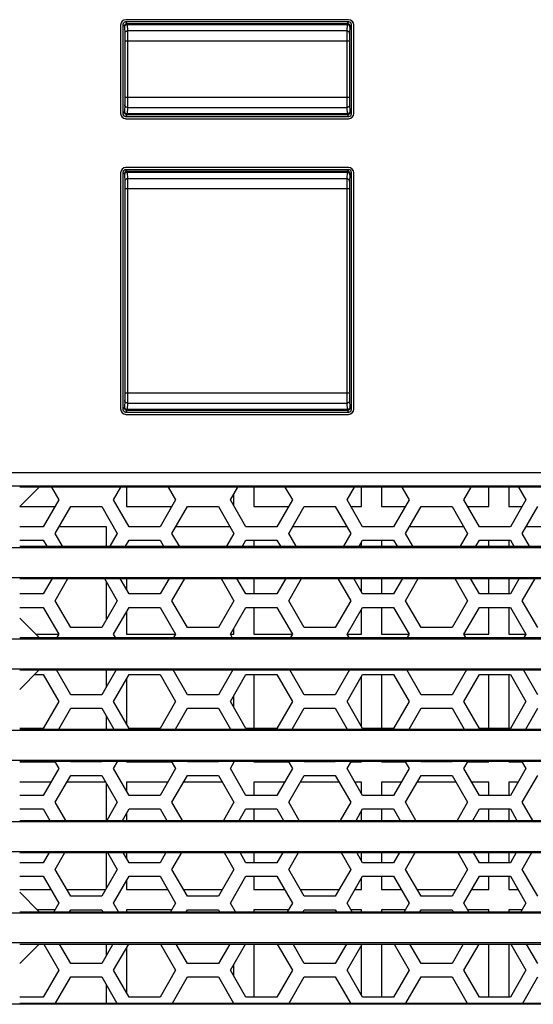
# Model space of a CAD drawing. Header units: millimetres. Extents: x 2431 to 3770, y -315 to 702.
# Tile 25 of 44: x 2837 to 2875, y -191 to -118. Entities that reach past the tile are written whole.
import ezdxf

# ---------------------------------------------------------------- set-up
doc = ezdxf.new("R2010")
doc.units = ezdxf.units.MM
doc.header["$LTSCALE"] = 65.395
for name, color, linetype in [('57RB-40G1770DXF_CONTINUOUS_LINE', 7, 'CONTINUOUS'), ('62SR-6K0FP10DXF_CONTINUOUS_LINE', 7, 'CONTINUOUS'), ('62SR-6K0RP10DXF_CONTINUOUS_LINE', 7, 'CONTINUOUS'), ('63FP-AG11570DXF_CONTINUOUS_LINE', 7, 'CONTINUOUS')]:
    doc.layers.add(name, color=color, linetype=linetype)

msp = doc.modelspace()

# ---------------------------------------------------------------- linework, layer by layer
at = {"layer": '57RB-40G1770DXF_CONTINUOUS_LINE', "color": 7, "linetype": 'Continuous'}
for p, q in [((2861.21, -117.939), (2844.576, -117.939)), ((2844.576, -117.939), (2844.689, -118.051)), ((2861.21, -117.939), (2861.097, -118.051)), ((2844.376, -118.138), (2844.376, -124.772)), ((2844.376, -118.138), (2844.489, -118.251)), ((2844.496, -118.31), (2844.521, -118.8)), ((2844.689, -118.051), (2861.097, -118.051)), ((2844.695, -118.11), (2844.696, -118.129)), ((2844.696, -118.129), (2861.091, -118.129)), ((2844.696, -118.129), (2844.721, -118.611)), ((2861.065, -118.611), (2844.721, -118.611)), ((2844.721, -118.611), (2844.722, -118.628)), ((2844.722, -118.628), (2844.723, -118.67)), ((2844.723, -118.67), (2844.724, -118.718)), ((2861.091, -118.129), (2861.065, -118.611)), ((2861.41, -118.138), (2861.297, -118.251)), ((2861.41, -124.772), (2861.41, -118.138)), ((2844.523, -118.845), (2844.524, -118.881)), ((2844.524, -118.881), (2844.525, -118.919)), ((2844.525, -118.919), (2844.526, -118.98)), ((2844.526, -118.98), (2844.527, -119.042)), ((2844.527, -119.042), (2844.527, -119.127)), ((2844.527, -119.127), (2844.528, -119.216)), ((2844.528, -119.216), (2844.528, -119.315)), ((2844.528, -119.315), (2844.528, -123.542)), ((2861.258, -119.369), (2844.528, -119.369)), ((2844.724, -118.718), (2844.725, -118.77)), ((2844.725, -118.77), (2844.726, -118.851)), ((2844.726, -118.851), (2844.727, -118.933)), ((2844.727, -118.933), (2844.727, -119.046)), ((2844.727, -119.046), (2844.728, -119.164)), ((2844.728, -119.164), (2844.728, -119.296)), ((2844.728, -119.296), (2844.728, -123.542)), ((2861.058, -119.369), (2861.058, -123.633)), ((2861.258, -119.369), (2861.258, -123.611)), ((2844.527, -123.825), (2844.526, -123.892)), ((2844.528, -123.745), (2844.527, -123.825)), ((2844.528, -123.542), (2861.258, -123.542)), ((2844.528, -123.542), (2844.528, -123.65)), ((2844.528, -123.65), (2844.528, -123.745)), ((2844.728, -123.813), (2844.727, -123.92)), ((2844.728, -123.542), (2844.728, -123.687)), ((2844.728, -123.687), (2844.728, -123.813)), ((2861.058, -123.633), (2861.059, -123.802)), ((2861.258, -123.611), (2861.259, -123.737)), ((2844.524, -124.041), (2844.523, -124.067)), ((2844.525, -123.998), (2844.524, -124.041)), ((2844.526, -123.892), (2844.525, -123.949)), ((2844.525, -123.949), (2844.525, -123.998)), ((2844.721, -124.3), (2844.696, -124.782)), ((2844.721, -124.3), (2861.065, -124.3)), ((2844.724, -124.208), (2844.723, -124.242)), ((2844.725, -124.15), (2844.724, -124.208)), ((2844.726, -124.009), (2844.725, -124.085)), ((2844.725, -124.085), (2844.725, -124.15)), ((2844.727, -123.92), (2844.726, -124.009)), ((2861.065, -124.3), (2861.091, -124.782)), ((2861.265, -124.111), (2861.291, -124.602)), ((2844.489, -124.66), (2844.376, -124.772)), ((2844.689, -124.86), (2844.576, -124.972)), ((2844.576, -124.972), (2861.21, -124.972)), ((2861.097, -124.86), (2844.689, -124.86)), ((2861.091, -124.782), (2844.696, -124.782)), ((2861.097, -124.86), (2861.21, -124.972)), ((2861.297, -124.66), (2861.41, -124.772)), ((2861.21, -128.939), (2844.576, -128.939)), ((2844.576, -128.939), (2844.689, -129.051)), ((2861.21, -128.939), (2861.097, -129.051)), ((2844.376, -129.138), (2844.376, -146.772)), ((2844.376, -129.138), (2844.489, -129.251)), ((2844.496, -129.31), (2844.521, -129.8)), ((2844.689, -129.051), (2861.097, -129.051)), ((2844.695, -129.11), (2844.696, -129.129)), ((2844.696, -129.129), (2861.091, -129.129)), ((2844.696, -129.129), (2844.721, -129.611)), ((2861.065, -129.611), (2844.721, -129.611)), ((2844.721, -129.611), (2844.722, -129.628)), ((2844.722, -129.628), (2844.723, -129.67)), ((2844.723, -129.67), (2844.724, -129.718)), ((2861.091, -129.129), (2861.065, -129.611)), ((2861.41, -129.138), (2861.297, -129.251)), ((2861.41, -146.772), (2861.41, -129.138)), ((2844.523, -129.845), (2844.524, -129.881)), ((2844.524, -129.881), (2844.525, -129.919)), ((2844.525, -129.919), (2844.526, -129.98)), ((2844.526, -129.98), (2844.527, -130.042)), ((2844.527, -130.042), (2844.527, -130.127)), ((2844.527, -130.127), (2844.528, -130.216)), ((2844.528, -130.216), (2844.528, -130.315)), ((2844.528, -130.315), (2844.528, -145.542)), ((2861.258, -130.369), (2844.528, -130.369)), ((2844.724, -129.718), (2844.725, -129.77)), ((2844.725, -129.77), (2844.726, -129.851)), ((2844.726, -129.851), (2844.727, -129.933)), ((2844.727, -129.933), (2844.727, -130.046)), ((2844.727, -130.046), (2844.728, -130.164)), ((2844.728, -130.164), (2844.728, -130.296)), ((2844.728, -130.296), (2844.728, -145.542)), ((2861.058, -130.369), (2861.058, -145.633)), ((2861.258, -130.369), (2861.258, -145.611)), ((2844.528, -145.745), (2844.527, -145.825)), ((2844.528, -145.542), (2861.258, -145.542)), ((2844.528, -145.542), (2844.528, -145.65)), ((2844.528, -145.65), (2844.528, -145.745)), ((2844.728, -145.542), (2844.728, -145.687)), ((2844.728, -145.687), (2844.728, -145.813)), ((2861.058, -145.633), (2861.059, -145.802)), ((2861.258, -145.611), (2861.259, -145.737)), ((2844.524, -146.041), (2844.523, -146.067)), ((2844.525, -145.998), (2844.524, -146.041)), ((2844.526, -145.892), (2844.525, -145.949)), ((2844.525, -145.949), (2844.525, -145.998)), ((2844.527, -145.825), (2844.526, -145.892)), ((2844.721, -146.3), (2844.696, -146.782)), ((2844.721, -146.3), (2861.065, -146.3)), ((2844.724, -146.208), (2844.723, -146.242)), ((2844.725, -146.15), (2844.724, -146.208)), ((2844.726, -146.009), (2844.725, -146.085)), ((2844.725, -146.085), (2844.725, -146.15)), ((2844.727, -145.92), (2844.726, -146.009)), ((2844.728, -145.813), (2844.727, -145.92)), ((2861.065, -146.3), (2861.091, -146.782)), ((2861.265, -146.111), (2861.291, -146.602)), ((2844.489, -146.66), (2844.376, -146.772)), ((2844.689, -146.86), (2844.576, -146.972)), ((2844.576, -146.972), (2861.21, -146.972)), ((2861.097, -146.86), (2844.689, -146.86)), ((2861.091, -146.782), (2844.696, -146.782)), ((2861.097, -146.86), (2861.21, -146.972)), ((2861.297, -146.66), (2861.41, -146.772))]:
    msp.add_line(p, q, dxfattribs=at)
for points in [[(2844.689, -118.051), (2844.654, -118.054), (2844.621, -118.064), (2844.589, -118.078), (2844.561, -118.098), (2844.536, -118.123), (2844.516, -118.151), (2844.501, -118.183), (2844.492, -118.217), (2844.489, -118.251)], [(2844.489, -118.251), (2844.49, -118.253), (2844.491, -118.255), (2844.491, -118.258), (2844.492, -118.263), (2844.492, -118.268), (2844.493, -118.274), (2844.494, -118.28), (2844.494, -118.287), (2844.495, -118.294), (2844.495, -118.302), (2844.496, -118.31)], [(2844.696, -118.129), (2844.661, -118.132), (2844.628, -118.141), (2844.596, -118.155), (2844.568, -118.174), (2844.543, -118.197), (2844.523, -118.224), (2844.508, -118.254), (2844.499, -118.286), (2844.496, -118.319)], [(2844.721, -118.611), (2844.686, -118.614), (2844.653, -118.623), (2844.621, -118.637), (2844.593, -118.656), (2844.568, -118.679), (2844.548, -118.706), (2844.533, -118.736), (2844.524, -118.768), (2844.521, -118.8)], [(2844.689, -118.051), (2844.69, -118.053), (2844.691, -118.056), (2844.691, -118.06), (2844.692, -118.064), (2844.692, -118.07), (2844.693, -118.077), (2844.694, -118.084), (2844.694, -118.092), (2844.695, -118.101), (2844.695, -118.11)], [(2861.065, -118.611), (2861.064, -118.64), (2861.064, -118.677), (2861.063, -118.721), (2861.062, -118.77), (2861.061, -118.824), (2861.06, -118.885), (2861.059, -119.027)], [(2861.265, -118.8), (2861.262, -118.768), (2861.253, -118.736), (2861.238, -118.706), (2861.218, -118.679), (2861.194, -118.656), (2861.165, -118.637), (2861.134, -118.623), (2861.1, -118.614), (2861.065, -118.611)], [(2861.097, -118.051), (2861.097, -118.053), (2861.096, -118.055), (2861.096, -118.058), (2861.095, -118.062), (2861.094, -118.067), (2861.094, -118.073), (2861.093, -118.08), (2861.093, -118.088), (2861.092, -118.097), (2861.092, -118.107), (2861.091, -118.117), (2861.091, -118.129)], [(2861.29, -118.319), (2861.287, -118.286), (2861.278, -118.254), (2861.263, -118.224), (2861.243, -118.197), (2861.219, -118.174), (2861.19, -118.155), (2861.159, -118.141), (2861.125, -118.132), (2861.091, -118.129)], [(2861.297, -118.251), (2861.294, -118.217), (2861.285, -118.183), (2861.27, -118.151), (2861.25, -118.123), (2861.226, -118.098), (2861.197, -118.078), (2861.166, -118.064), (2861.132, -118.054), (2861.097, -118.051)], [(2861.297, -118.251), (2861.297, -118.252), (2861.296, -118.254), (2861.296, -118.257), (2861.295, -118.261), (2861.294, -118.265), (2861.294, -118.27), (2861.293, -118.276), (2861.293, -118.283), (2861.292, -118.291), (2861.292, -118.299), (2861.291, -118.309), (2861.265, -118.8)], [(2844.521, -118.8), (2844.522, -118.814), (2844.522, -118.829), (2844.523, -118.845)], [(2861.059, -119.027), (2861.059, -119.106), (2861.059, -119.19), (2861.058, -119.369)], [(2861.259, -119.113), (2861.259, -119.172), (2861.259, -119.234), (2861.258, -119.369)], [(2861.265, -118.8), (2861.264, -118.823), (2861.263, -118.851), (2861.263, -118.883), (2861.262, -118.919), (2861.261, -118.96), (2861.26, -119.006), (2861.259, -119.113)], [(2861.059, -123.802), (2861.059, -123.879), (2861.06, -123.949), (2861.061, -124.074)], [(2861.259, -123.737), (2861.259, -123.794), (2861.26, -123.847), (2861.261, -123.941)], [(2844.521, -124.111), (2844.495, -124.604), (2844.495, -124.615), (2844.494, -124.624), (2844.493, -124.632), (2844.493, -124.639), (2844.492, -124.644), (2844.492, -124.649), (2844.491, -124.653), (2844.491, -124.655), (2844.49, -124.658), (2844.49, -124.659), (2844.489, -124.66)], [(2844.523, -124.067), (2844.522, -124.09), (2844.522, -124.101), (2844.521, -124.111)], [(2844.721, -124.3), (2844.686, -124.297), (2844.653, -124.288), (2844.621, -124.274), (2844.593, -124.255), (2844.568, -124.232), (2844.548, -124.205), (2844.533, -124.175), (2844.524, -124.143), (2844.521, -124.111)], [(2844.723, -124.242), (2844.722, -124.273), (2844.722, -124.287), (2844.721, -124.3)], [(2861.061, -124.074), (2861.062, -124.129), (2861.062, -124.179), (2861.063, -124.226), (2861.064, -124.267), (2861.065, -124.3)], [(2861.265, -124.111), (2861.262, -124.143), (2861.253, -124.175), (2861.238, -124.205), (2861.218, -124.232), (2861.194, -124.255), (2861.165, -124.274), (2861.134, -124.288), (2861.1, -124.297), (2861.065, -124.3)], [(2861.261, -123.941), (2861.262, -123.983), (2861.262, -124.02), (2861.263, -124.054), (2861.264, -124.084), (2861.265, -124.111)], [(2844.689, -124.86), (2844.654, -124.856), (2844.621, -124.847), (2844.589, -124.833), (2844.561, -124.813), (2844.536, -124.788), (2844.516, -124.76), (2844.501, -124.728), (2844.492, -124.694), (2844.489, -124.66)], [(2844.696, -124.782), (2844.661, -124.779), (2844.628, -124.77), (2844.596, -124.756), (2844.568, -124.737), (2844.543, -124.714), (2844.523, -124.687), (2844.508, -124.657), (2844.499, -124.625), (2844.496, -124.592)], [(2844.696, -124.782), (2844.695, -124.796), (2844.695, -124.808), (2844.694, -124.819), (2844.693, -124.828), (2844.693, -124.835), (2844.692, -124.842), (2844.692, -124.847), (2844.691, -124.851), (2844.691, -124.855), (2844.69, -124.857), (2844.69, -124.859), (2844.689, -124.86)], [(2861.29, -124.592), (2861.287, -124.625), (2861.278, -124.657), (2861.263, -124.687), (2861.243, -124.714), (2861.219, -124.737), (2861.19, -124.756), (2861.159, -124.77), (2861.125, -124.779), (2861.091, -124.782)], [(2861.091, -124.782), (2861.091, -124.794), (2861.092, -124.804), (2861.092, -124.814), (2861.093, -124.823), (2861.093, -124.831), (2861.094, -124.838), (2861.094, -124.844), (2861.095, -124.849), (2861.096, -124.853), (2861.096, -124.856), (2861.097, -124.858), (2861.097, -124.86)], [(2861.297, -124.66), (2861.294, -124.694), (2861.285, -124.728), (2861.27, -124.76), (2861.25, -124.788), (2861.226, -124.813), (2861.197, -124.833), (2861.166, -124.847), (2861.132, -124.856), (2861.097, -124.86)], [(2861.291, -124.602), (2861.292, -124.612), (2861.292, -124.62), (2861.293, -124.628), (2861.293, -124.635), (2861.294, -124.641), (2861.294, -124.646), (2861.295, -124.65), (2861.296, -124.654), (2861.296, -124.657), (2861.297, -124.659), (2861.297, -124.66)], [(2844.689, -129.051), (2844.654, -129.054), (2844.621, -129.064), (2844.589, -129.078), (2844.561, -129.098), (2844.536, -129.123), (2844.516, -129.151), (2844.501, -129.183), (2844.492, -129.217), (2844.489, -129.251)], [(2844.489, -129.251), (2844.49, -129.253), (2844.491, -129.255), (2844.491, -129.258), (2844.492, -129.263), (2844.492, -129.268), (2844.493, -129.274), (2844.494, -129.28), (2844.494, -129.287), (2844.495, -129.294), (2844.495, -129.302), (2844.496, -129.31)], [(2844.696, -129.129), (2844.661, -129.132), (2844.628, -129.141), (2844.596, -129.155), (2844.568, -129.174), (2844.543, -129.197), (2844.523, -129.224), (2844.508, -129.254), (2844.499, -129.286), (2844.496, -129.319)], [(2844.721, -129.611), (2844.686, -129.614), (2844.653, -129.623), (2844.621, -129.637), (2844.593, -129.656), (2844.568, -129.679), (2844.548, -129.706), (2844.533, -129.736), (2844.524, -129.768), (2844.521, -129.8)], [(2844.689, -129.051), (2844.69, -129.053), (2844.691, -129.056), (2844.691, -129.06), (2844.692, -129.064), (2844.692, -129.07), (2844.693, -129.077), (2844.694, -129.084), (2844.694, -129.092), (2844.695, -129.101), (2844.695, -129.11)], [(2861.065, -129.611), (2861.064, -129.64), (2861.064, -129.677), (2861.063, -129.721), (2861.062, -129.77), (2861.061, -129.824), (2861.06, -129.885), (2861.059, -130.027)], [(2861.265, -129.8), (2861.262, -129.768), (2861.253, -129.736), (2861.238, -129.706), (2861.218, -129.679), (2861.194, -129.656), (2861.165, -129.637), (2861.134, -129.623), (2861.1, -129.614), (2861.065, -129.611)], [(2861.097, -129.051), (2861.097, -129.053), (2861.096, -129.055), (2861.096, -129.058), (2861.095, -129.062), (2861.094, -129.067), (2861.094, -129.073), (2861.093, -129.08), (2861.093, -129.088), (2861.092, -129.097), (2861.092, -129.107), (2861.091, -129.117), (2861.091, -129.129)], [(2861.29, -129.319), (2861.287, -129.286), (2861.278, -129.254), (2861.263, -129.224), (2861.243, -129.197), (2861.219, -129.174), (2861.19, -129.155), (2861.159, -129.141), (2861.125, -129.132), (2861.091, -129.129)], [(2861.297, -129.251), (2861.294, -129.217), (2861.285, -129.183), (2861.27, -129.151), (2861.25, -129.123), (2861.226, -129.098), (2861.197, -129.078), (2861.166, -129.064), (2861.132, -129.054), (2861.097, -129.051)], [(2861.297, -129.251), (2861.297, -129.252), (2861.296, -129.254), (2861.296, -129.257), (2861.295, -129.261), (2861.294, -129.265), (2861.294, -129.27), (2861.293, -129.276), (2861.293, -129.283), (2861.292, -129.291), (2861.292, -129.299), (2861.291, -129.309), (2861.265, -129.8)], [(2844.521, -129.8), (2844.522, -129.814), (2844.522, -129.829), (2844.523, -129.845)], [(2861.059, -130.027), (2861.059, -130.106), (2861.059, -130.19), (2861.058, -130.369)], [(2861.259, -130.113), (2861.259, -130.172), (2861.259, -130.234), (2861.258, -130.369)], [(2861.265, -129.8), (2861.264, -129.823), (2861.263, -129.851), (2861.263, -129.883), (2861.262, -129.919), (2861.261, -129.96), (2861.26, -130.006), (2861.259, -130.113)], [(2861.059, -145.802), (2861.059, -145.879), (2861.06, -145.949), (2861.061, -146.074)], [(2861.259, -145.737), (2861.259, -145.794), (2861.26, -145.847), (2861.261, -145.941)], [(2844.521, -146.111), (2844.495, -146.604), (2844.495, -146.615), (2844.494, -146.624), (2844.493, -146.632), (2844.493, -146.639), (2844.492, -146.644), (2844.492, -146.649), (2844.491, -146.653), (2844.491, -146.655), (2844.49, -146.658), (2844.49, -146.659), (2844.489, -146.66)], [(2844.523, -146.067), (2844.522, -146.09), (2844.522, -146.101), (2844.521, -146.111)], [(2844.721, -146.3), (2844.686, -146.297), (2844.653, -146.288), (2844.621, -146.274), (2844.593, -146.255), (2844.568, -146.232), (2844.548, -146.205), (2844.533, -146.175), (2844.524, -146.143), (2844.521, -146.111)], [(2844.723, -146.242), (2844.722, -146.273), (2844.722, -146.287), (2844.721, -146.3)], [(2861.061, -146.074), (2861.062, -146.129), (2861.062, -146.179), (2861.063, -146.226), (2861.064, -146.267), (2861.065, -146.3)], [(2861.265, -146.111), (2861.262, -146.143), (2861.253, -146.175), (2861.238, -146.205), (2861.218, -146.232), (2861.194, -146.255), (2861.165, -146.274), (2861.134, -146.288), (2861.1, -146.297), (2861.065, -146.3)], [(2861.261, -145.941), (2861.262, -145.983), (2861.262, -146.02), (2861.263, -146.054), (2861.264, -146.084), (2861.265, -146.111)], [(2844.689, -146.86), (2844.654, -146.856), (2844.621, -146.847), (2844.589, -146.833), (2844.561, -146.813), (2844.536, -146.788), (2844.516, -146.76), (2844.501, -146.728), (2844.492, -146.694), (2844.489, -146.66)], [(2844.696, -146.782), (2844.661, -146.779), (2844.628, -146.77), (2844.596, -146.756), (2844.568, -146.737), (2844.543, -146.714), (2844.523, -146.687), (2844.508, -146.657), (2844.499, -146.625), (2844.496, -146.592)], [(2844.696, -146.782), (2844.695, -146.796), (2844.695, -146.808), (2844.694, -146.819), (2844.693, -146.828), (2844.693, -146.835), (2844.692, -146.842), (2844.692, -146.847), (2844.691, -146.851), (2844.691, -146.855), (2844.69, -146.857), (2844.69, -146.859), (2844.689, -146.86)], [(2861.29, -146.592), (2861.287, -146.625), (2861.278, -146.657), (2861.263, -146.687), (2861.243, -146.714), (2861.219, -146.737), (2861.19, -146.756), (2861.159, -146.77), (2861.125, -146.779), (2861.091, -146.782)], [(2861.091, -146.782), (2861.091, -146.794), (2861.092, -146.804), (2861.092, -146.814), (2861.093, -146.823), (2861.093, -146.831), (2861.094, -146.838), (2861.094, -146.844), (2861.095, -146.849), (2861.096, -146.853), (2861.096, -146.856), (2861.097, -146.858), (2861.097, -146.86)], [(2861.297, -146.66), (2861.294, -146.694), (2861.285, -146.728), (2861.27, -146.76), (2861.25, -146.788), (2861.226, -146.813), (2861.197, -146.833), (2861.166, -146.847), (2861.132, -146.856), (2861.097, -146.86)], [(2861.291, -146.602), (2861.292, -146.612), (2861.292, -146.62), (2861.293, -146.628), (2861.293, -146.635), (2861.294, -146.641), (2861.294, -146.646), (2861.295, -146.65), (2861.296, -146.654), (2861.296, -146.657), (2861.297, -146.659), (2861.297, -146.66)]]:
    msp.add_lwpolyline(points, dxfattribs=at)
for centre, major_axis, start_param, end_param in [((2844.576, -118.139), (0.141, -0.141), 2.356347, 3.926839), ((2861.21, -118.139), (0.141, 0.141), -0.785246, 0.785246), ((2844.576, -124.772), (0.141, 0.141), 2.356347, 3.926839), ((2861.21, -124.772), (0.141, -0.141), -0.785246, 0.785246), ((2844.576, -129.139), (0.141, -0.141), 2.356347, 3.926839), ((2861.21, -129.139), (0.141, 0.141), -0.785246, 0.785246), ((2844.576, -146.772), (0.141, 0.141), 2.356347, 3.926839), ((2861.21, -146.772), (0.141, -0.141), -0.785246, 0.785246)]:
    msp.add_ellipse(centre, major_axis=major_axis, ratio=0.999695, start_param=start_param, end_param=end_param, dxfattribs=at)
at = {"layer": '62SR-6K0FP10DXF_CONTINUOUS_LINE', "color": 3, "linetype": 'Continuous'}
for p, q in [((2836.693, -154.005), (2838.143, -152.555)), ((2839.054, -152.555), (2839.603, -153.505)), ((2843.684, -153.505), (2844.232, -152.555)), ((2847.754, -152.555), (2848.303, -153.505)), ((2852.384, -153.505), (2852.932, -152.555)), ((2856.454, -152.555), (2857.003, -153.505)), ((2861.084, -153.505), (2861.632, -152.555)), ((2865.154, -152.555), (2865.703, -153.505)), ((2869.784, -153.505), (2870.332, -152.555)), ((2873.854, -152.555), (2874.403, -153.505)), ((2839.603, -153.505), (2838.448, -155.505)), ((2844.839, -155.505), (2843.684, -153.505)), ((2848.303, -153.505), (2847.148, -155.505)), ((2853.539, -155.505), (2852.384, -153.505)), ((2857.003, -153.505), (2855.848, -155.505)), ((2862.239, -155.505), (2861.084, -153.505)), ((2865.703, -153.505), (2864.548, -155.505)), ((2870.939, -155.505), (2869.784, -153.505)), ((2874.403, -153.505), (2873.248, -155.505)), ((2839.334, -156.005), (2840.489, -154.005)), ((2840.489, -154.005), (2842.798, -154.005)), ((2842.798, -154.005), (2843.953, -156.005)), ((2848.034, -156.005), (2849.189, -154.005)), ((2849.189, -154.005), (2851.498, -154.005)), ((2851.498, -154.005), (2852.653, -156.005)), ((2856.734, -156.005), (2857.889, -154.005)), ((2857.889, -154.005), (2860.198, -154.005)), ((2860.198, -154.005), (2861.353, -156.005)), ((2865.434, -156.005), (2866.589, -154.005)), ((2866.589, -154.005), (2868.898, -154.005)), ((2868.898, -154.005), (2870.053, -156.005)), ((2874.134, -156.005), (2875.289, -154.005)), ((2838.448, -155.505), (2836.693, -155.505)), ((2839.882, -156.955), (2839.334, -156.005)), ((2843.953, -156.005), (2843.404, -156.955)), ((2847.148, -155.505), (2844.839, -155.505)), ((2848.582, -156.955), (2848.034, -156.005)), ((2852.653, -156.005), (2852.104, -156.955)), ((2855.848, -155.505), (2853.539, -155.505)), ((2857.282, -156.955), (2856.734, -156.005)), ((2861.353, -156.005), (2860.804, -156.955)), ((2864.548, -155.505), (2862.239, -155.505)), ((2865.982, -156.955), (2865.434, -156.005)), ((2870.053, -156.005), (2869.504, -156.955)), ((2873.248, -155.505), (2870.939, -155.505)), ((2874.682, -156.955), (2874.134, -156.005)), ((2836.693, -156.505), (2838.448, -156.505)), ((2838.448, -156.505), (2838.708, -156.955)), ((2844.579, -156.955), (2844.839, -156.505)), ((2844.839, -156.505), (2847.148, -156.505)), ((2847.148, -156.505), (2847.408, -156.955)), ((2853.279, -156.955), (2853.539, -156.505)), ((2853.539, -156.505), (2855.848, -156.505)), ((2855.848, -156.505), (2856.108, -156.955)), ((2861.979, -156.955), (2862.239, -156.505)), ((2862.239, -156.505), (2864.548, -156.505)), ((2864.548, -156.505), (2864.808, -156.955)), ((2870.679, -156.955), (2870.939, -156.505)), ((2870.939, -156.505), (2873.248, -156.505)), ((2873.248, -156.505), (2873.508, -156.955)), ((2839.112, -159.355), (2838.448, -160.505)), ((2839.334, -161.005), (2840.286, -159.355)), ((2843, -159.355), (2843.953, -161.005)), ((2844.839, -160.505), (2844.175, -159.355)), ((2847.812, -159.355), (2847.148, -160.505)), ((2848.034, -161.005), (2848.986, -159.355)), ((2851.7, -159.355), (2852.653, -161.005)), ((2853.539, -160.505), (2852.875, -159.355)), ((2856.512, -159.355), (2855.848, -160.505)), ((2856.734, -161.005), (2857.686, -159.355)), ((2860.4, -159.355), (2861.353, -161.005)), ((2862.239, -160.505), (2861.575, -159.355)), ((2865.212, -159.355), (2864.548, -160.505)), ((2865.434, -161.005), (2866.386, -159.355)), ((2869.1, -159.355), (2870.053, -161.005)), ((2870.939, -160.505), (2870.275, -159.355)), ((2873.912, -159.355), (2873.248, -160.505)), ((2874.134, -161.005), (2875.086, -159.355)), ((2838.448, -160.505), (2836.693, -160.505)), ((2840.489, -163.005), (2839.334, -161.005)), ((2843.953, -161.005), (2842.798, -163.005)), ((2847.148, -160.505), (2844.839, -160.505)), ((2849.189, -163.005), (2848.034, -161.005)), ((2852.653, -161.005), (2851.498, -163.005)), ((2855.848, -160.505), (2853.539, -160.505)), ((2857.889, -163.005), (2856.734, -161.005)), ((2861.353, -161.005), (2860.198, -163.005)), ((2864.548, -160.505), (2862.239, -160.505)), ((2866.589, -163.005), (2865.434, -161.005)), ((2870.053, -161.005), (2868.898, -163.005)), ((2873.248, -160.505), (2870.939, -160.505)), ((2875.289, -163.005), (2874.134, -161.005)), ((2836.693, -161.505), (2838.448, -161.505)), ((2838.448, -161.505), (2839.603, -163.505)), ((2843.684, -163.505), (2844.839, -161.505)), ((2844.839, -161.505), (2847.148, -161.505)), ((2847.148, -161.505), (2848.303, -163.505)), ((2852.384, -163.505), (2853.539, -161.505)), ((2853.539, -161.505), (2855.848, -161.505)), ((2855.848, -161.505), (2857.003, -163.505)), ((2861.084, -163.505), (2862.239, -161.505)), ((2862.239, -161.505), (2864.548, -161.505)), ((2864.548, -161.505), (2865.703, -163.505)), ((2869.784, -163.505), (2870.939, -161.505)), ((2870.939, -161.505), (2873.248, -161.505)), ((2873.248, -161.505), (2874.403, -163.505)), ((2838.143, -163.755), (2836.693, -162.305)), ((2842.798, -163.005), (2840.489, -163.005)), ((2851.498, -163.005), (2849.189, -163.005)), ((2860.198, -163.005), (2857.889, -163.005)), ((2868.898, -163.005), (2866.589, -163.005)), ((2839.603, -163.505), (2839.458, -163.755)), ((2843.828, -163.755), (2843.684, -163.505)), ((2848.303, -163.505), (2848.158, -163.755)), ((2852.528, -163.755), (2852.384, -163.505)), ((2857.003, -163.505), (2856.858, -163.755)), ((2861.228, -163.755), (2861.084, -163.505)), ((2865.703, -163.505), (2865.558, -163.755)), ((2869.928, -163.755), (2869.784, -163.505)), ((2874.403, -163.505), (2874.258, -163.755)), ((2836.693, -167.605), (2838.143, -166.155)), ((2840.489, -168.005), (2839.42, -166.155)), ((2843.866, -166.155), (2842.798, -168.005)), ((2849.189, -168.005), (2848.12, -166.155)), ((2852.566, -166.155), (2851.498, -168.005)), ((2857.889, -168.005), (2856.82, -166.155)), ((2861.266, -166.155), (2860.198, -168.005)), ((2866.589, -168.005), (2865.52, -166.155)), ((2869.966, -166.155), (2868.898, -168.005)), ((2875.289, -168.005), (2874.22, -166.155)), ((2837.793, -166.505), (2838.448, -166.505)), ((2838.448, -166.505), (2839.603, -168.505)), ((2843.684, -168.505), (2844.839, -166.505)), ((2844.839, -166.505), (2847.148, -166.505)), ((2847.148, -166.505), (2848.303, -168.505)), ((2852.384, -168.505), (2853.539, -166.505)), ((2853.539, -166.505), (2855.848, -166.505)), ((2855.848, -166.505), (2857.003, -168.505)), ((2861.084, -168.505), (2862.239, -166.505)), ((2862.239, -166.505), (2864.548, -166.505)), ((2864.548, -166.505), (2865.703, -168.505)), ((2869.784, -168.505), (2870.939, -166.505)), ((2870.939, -166.505), (2873.248, -166.505)), ((2873.248, -166.505), (2874.403, -168.505)), ((2839.603, -168.505), (2838.448, -170.505)), ((2842.798, -168.005), (2840.489, -168.005)), ((2844.839, -170.505), (2843.684, -168.505)), ((2848.303, -168.505), (2847.148, -170.505)), ((2851.498, -168.005), (2849.189, -168.005)), ((2853.539, -170.505), (2852.384, -168.505)), ((2857.003, -168.505), (2855.848, -170.505)), ((2860.198, -168.005), (2857.889, -168.005)), ((2862.239, -170.505), (2861.084, -168.505)), ((2865.703, -168.505), (2864.548, -170.505)), ((2868.898, -168.005), (2866.589, -168.005)), ((2870.939, -170.505), (2869.784, -168.505)), ((2874.403, -168.505), (2873.248, -170.505)), ((2839.594, -170.555), (2840.489, -169.005)), ((2840.489, -169.005), (2842.798, -169.005)), ((2842.798, -169.005), (2843.693, -170.555)), ((2848.294, -170.555), (2849.189, -169.005)), ((2849.189, -169.005), (2851.498, -169.005)), ((2851.498, -169.005), (2852.393, -170.555)), ((2856.994, -170.555), (2857.889, -169.005)), ((2857.889, -169.005), (2860.198, -169.005)), ((2860.198, -169.005), (2861.093, -170.555)), ((2865.694, -170.555), (2866.589, -169.005)), ((2866.589, -169.005), (2868.898, -169.005)), ((2868.898, -169.005), (2869.793, -170.555)), ((2874.394, -170.555), (2875.289, -169.005)), ((2838.448, -170.505), (2836.693, -170.505)), ((2847.148, -170.505), (2844.839, -170.505)), ((2855.848, -170.505), (2853.539, -170.505)), ((2864.548, -170.505), (2862.239, -170.505)), ((2873.248, -170.505), (2870.939, -170.505)), ((2839.603, -173.505), (2838.448, -175.505)), ((2839.285, -172.955), (2839.603, -173.505)), ((2840.489, -173.005), (2840.46, -172.955)), ((2842.798, -173.005), (2840.489, -173.005)), ((2842.827, -172.955), (2842.798, -173.005)), ((2843.684, -173.505), (2844.001, -172.955)), ((2844.839, -175.505), (2843.684, -173.505)), ((2848.303, -173.505), (2847.148, -175.505)), ((2847.985, -172.955), (2848.303, -173.505)), ((2849.189, -173.005), (2849.16, -172.955)), ((2851.498, -173.005), (2849.189, -173.005)), ((2851.527, -172.955), (2851.498, -173.005)), ((2852.384, -173.505), (2852.701, -172.955)), ((2853.539, -175.505), (2852.384, -173.505)), ((2857.003, -173.505), (2855.848, -175.505)), ((2856.685, -172.955), (2857.003, -173.505)), ((2857.889, -173.005), (2857.86, -172.955)), ((2860.198, -173.005), (2857.889, -173.005)), ((2860.227, -172.955), (2860.198, -173.005)), ((2861.084, -173.505), (2861.401, -172.955)), ((2862.239, -175.505), (2861.084, -173.505)), ((2865.703, -173.505), (2864.548, -175.505)), ((2865.385, -172.955), (2865.703, -173.505)), ((2866.589, -173.005), (2866.56, -172.955)), ((2868.898, -173.005), (2866.589, -173.005)), ((2868.927, -172.955), (2868.898, -173.005)), ((2869.784, -173.505), (2870.101, -172.955)), ((2870.939, -175.505), (2869.784, -173.505)), ((2874.403, -173.505), (2873.248, -175.505)), ((2874.085, -172.955), (2874.403, -173.505)), ((2839.334, -176.005), (2840.489, -174.005)), ((2840.489, -174.005), (2842.798, -174.005)), ((2842.798, -174.005), (2843.953, -176.005)), ((2848.034, -176.005), (2849.189, -174.005)), ((2849.189, -174.005), (2851.498, -174.005)), ((2851.498, -174.005), (2852.653, -176.005)), ((2856.734, -176.005), (2857.889, -174.005)), ((2857.889, -174.005), (2860.198, -174.005)), ((2860.198, -174.005), (2861.353, -176.005)), ((2865.434, -176.005), (2866.589, -174.005)), ((2866.589, -174.005), (2868.898, -174.005)), ((2868.898, -174.005), (2870.053, -176.005)), ((2874.134, -176.005), (2875.289, -174.005)), ((2838.448, -175.505), (2836.693, -175.505)), ((2847.148, -175.505), (2844.839, -175.505)), ((2855.848, -175.505), (2853.539, -175.505)), ((2864.548, -175.505), (2862.239, -175.505)), ((2873.248, -175.505), (2870.939, -175.505)), ((2836.693, -176.505), (2838.448, -176.505)), ((2838.448, -176.505), (2838.939, -177.355)), ((2840.113, -177.355), (2839.334, -176.005)), ((2843.953, -176.005), (2843.173, -177.355)), ((2844.348, -177.355), (2844.839, -176.505)), ((2844.839, -176.505), (2847.148, -176.505)), ((2847.148, -176.505), (2847.639, -177.355)), ((2848.813, -177.355), (2848.034, -176.005)), ((2852.653, -176.005), (2851.873, -177.355)), ((2853.048, -177.355), (2853.539, -176.505)), ((2853.539, -176.505), (2855.848, -176.505)), ((2855.848, -176.505), (2856.339, -177.355)), ((2857.513, -177.355), (2856.734, -176.005)), ((2861.353, -176.005), (2860.573, -177.355)), ((2861.748, -177.355), (2862.239, -176.505)), ((2862.239, -176.505), (2864.548, -176.505)), ((2864.548, -176.505), (2865.039, -177.355)), ((2866.213, -177.355), (2865.434, -176.005)), ((2870.053, -176.005), (2869.273, -177.355)), ((2870.448, -177.355), (2870.939, -176.505)), ((2870.939, -176.505), (2873.248, -176.505)), ((2873.248, -176.505), (2873.739, -177.355)), ((2874.913, -177.355), (2874.134, -176.005)), ((2838.881, -179.755), (2838.448, -180.505)), ((2839.334, -181.005), (2840.056, -179.755)), ((2843.231, -179.755), (2843.953, -181.005)), ((2844.839, -180.505), (2844.406, -179.755)), ((2847.581, -179.755), (2847.148, -180.505)), ((2848.034, -181.005), (2848.756, -179.755)), ((2851.931, -179.755), (2852.653, -181.005)), ((2853.539, -180.505), (2853.106, -179.755)), ((2856.281, -179.755), (2855.848, -180.505)), ((2856.734, -181.005), (2857.456, -179.755)), ((2860.631, -179.755), (2861.353, -181.005)), ((2862.239, -180.505), (2861.806, -179.755)), ((2864.981, -179.755), (2864.548, -180.505)), ((2865.434, -181.005), (2866.156, -179.755)), ((2869.331, -179.755), (2870.053, -181.005)), ((2870.939, -180.505), (2870.506, -179.755)), ((2873.681, -179.755), (2873.248, -180.505)), ((2874.134, -181.005), (2874.856, -179.755)), ((2838.448, -180.505), (2836.693, -180.505)), ((2847.148, -180.505), (2844.839, -180.505)), ((2855.848, -180.505), (2853.539, -180.505)), ((2864.548, -180.505), (2862.239, -180.505)), ((2873.248, -180.505), (2870.939, -180.505)), ((2836.693, -181.505), (2838.448, -181.505)), ((2838.448, -181.505), (2839.603, -183.505)), ((2840.489, -183.005), (2839.334, -181.005)), ((2843.953, -181.005), (2842.798, -183.005)), ((2843.684, -183.505), (2844.839, -181.505)), ((2844.839, -181.505), (2847.148, -181.505)), ((2847.148, -181.505), (2848.303, -183.505)), ((2849.189, -183.005), (2848.034, -181.005)), ((2852.653, -181.005), (2851.498, -183.005)), ((2852.384, -183.505), (2853.539, -181.505)), ((2853.539, -181.505), (2855.848, -181.505)), ((2855.848, -181.505), (2857.003, -183.505)), ((2857.889, -183.005), (2856.734, -181.005)), ((2861.353, -181.005), (2860.198, -183.005)), ((2861.084, -183.505), (2862.239, -181.505)), ((2862.239, -181.505), (2864.548, -181.505)), ((2864.548, -181.505), (2865.703, -183.505)), ((2866.589, -183.005), (2865.434, -181.005)), ((2870.053, -181.005), (2868.898, -183.005)), ((2869.784, -183.505), (2870.939, -181.505)), ((2870.939, -181.505), (2873.248, -181.505)), ((2873.248, -181.505), (2874.403, -183.505)), ((2875.289, -183.005), (2874.134, -181.005)), ((2838.143, -184.155), (2836.693, -182.705)), ((2842.798, -183.005), (2840.489, -183.005)), ((2851.498, -183.005), (2849.189, -183.005)), ((2860.198, -183.005), (2857.889, -183.005)), ((2868.898, -183.005), (2866.589, -183.005)), ((2839.603, -183.505), (2839.227, -184.155)), ((2844.059, -184.155), (2843.684, -183.505)), ((2848.303, -183.505), (2847.927, -184.155)), ((2852.759, -184.155), (2852.384, -183.505)), ((2857.003, -183.505), (2856.627, -184.155)), ((2861.459, -184.155), (2861.084, -183.505)), ((2865.703, -183.505), (2865.327, -184.155)), ((2870.159, -184.155), (2869.784, -183.505)), ((2874.403, -183.505), (2874.027, -184.155)), ((2840.402, -184.155), (2840.489, -184.005)), ((2840.489, -184.005), (2842.798, -184.005)), ((2842.798, -184.005), (2842.885, -184.155)), ((2849.102, -184.155), (2849.189, -184.005)), ((2849.189, -184.005), (2851.498, -184.005)), ((2851.498, -184.005), (2851.585, -184.155)), ((2857.802, -184.155), (2857.889, -184.005)), ((2857.889, -184.005), (2860.198, -184.005)), ((2860.198, -184.005), (2860.285, -184.155)), ((2866.502, -184.155), (2866.589, -184.005)), ((2866.589, -184.005), (2868.898, -184.005)), ((2868.898, -184.005), (2868.985, -184.155)), ((2836.693, -188.005), (2838.143, -186.555)), ((2838.477, -186.555), (2839.603, -188.505)), ((2840.489, -188.005), (2839.651, -186.555)), ((2843.635, -186.555), (2842.798, -188.005)), ((2843.684, -188.505), (2844.81, -186.555)), ((2847.177, -186.555), (2848.303, -188.505)), ((2849.189, -188.005), (2848.351, -186.555)), ((2852.335, -186.555), (2851.498, -188.005)), ((2852.384, -188.505), (2853.51, -186.555)), ((2855.877, -186.555), (2857.003, -188.505)), ((2857.889, -188.005), (2857.051, -186.555)), ((2861.035, -186.555), (2860.198, -188.005)), ((2861.084, -188.505), (2862.21, -186.555)), ((2864.577, -186.555), (2865.703, -188.505)), ((2866.589, -188.005), (2865.751, -186.555)), ((2869.735, -186.555), (2868.898, -188.005)), ((2869.784, -188.505), (2870.91, -186.555)), ((2873.277, -186.555), (2874.403, -188.505)), ((2875.289, -188.005), (2874.451, -186.555)), ((2842.798, -188.005), (2840.489, -188.005)), ((2851.498, -188.005), (2849.189, -188.005)), ((2860.198, -188.005), (2857.889, -188.005)), ((2868.898, -188.005), (2866.589, -188.005)), ((2839.603, -188.505), (2838.448, -190.505)), ((2839.363, -190.955), (2840.489, -189.005)), ((2840.489, -189.005), (2842.798, -189.005)), ((2842.798, -189.005), (2843.924, -190.955)), ((2844.839, -190.505), (2843.684, -188.505)), ((2848.303, -188.505), (2847.148, -190.505)), ((2848.063, -190.955), (2849.189, -189.005)), ((2849.189, -189.005), (2851.498, -189.005)), ((2851.498, -189.005), (2852.624, -190.955)), ((2853.539, -190.505), (2852.384, -188.505)), ((2857.003, -188.505), (2855.848, -190.505)), ((2856.763, -190.955), (2857.889, -189.005)), ((2857.889, -189.005), (2860.198, -189.005)), ((2860.198, -189.005), (2861.324, -190.955)), ((2862.239, -190.505), (2861.084, -188.505)), ((2865.703, -188.505), (2864.548, -190.505)), ((2865.463, -190.955), (2866.589, -189.005)), ((2866.589, -189.005), (2868.898, -189.005)), ((2868.898, -189.005), (2870.024, -190.955)), ((2870.939, -190.505), (2869.784, -188.505)), ((2874.403, -188.505), (2873.248, -190.505)), ((2874.163, -190.955), (2875.289, -189.005)), ((2838.448, -190.505), (2836.693, -190.505)), ((2847.148, -190.505), (2844.839, -190.505)), ((2855.848, -190.505), (2853.539, -190.505)), ((2864.548, -190.505), (2862.239, -190.505)), ((2873.248, -190.505), (2870.939, -190.505))]:
    msp.add_line(p, q, dxfattribs=at)
at = {"layer": '62SR-6K0RP10DXF_CONTINUOUS_LINE', "color": 7, "linetype": 'Continuous'}
for p, q in [((2844.643, -152.555), (2844.643, -154.005)), ((2852.643, -153.955), (2852.643, -153.056)), ((2854.143, -152.555), (2854.143, -154.005)), ((2862.143, -154.005), (2862.143, -152.555)), ((2863.643, -152.555), (2863.643, -154.005)), ((2871.643, -154.005), (2871.643, -152.555)), ((2873.143, -152.555), (2873.143, -154.005)), ((2836.693, -154.005), (2839.314, -154.005)), ((2844.643, -154.005), (2848.014, -154.005)), ((2854.143, -154.005), (2856.714, -154.005)), ((2861.373, -154.005), (2862.143, -154.005)), ((2863.643, -154.005), (2865.414, -154.005)), ((2870.073, -154.005), (2871.643, -154.005)), ((2873.143, -154.005), (2874.114, -154.005)), ((2843.143, -155.505), (2839.623, -155.505)), ((2843.143, -156.955), (2843.143, -155.505)), ((2852.364, -155.505), (2848.323, -155.505)), ((2861.064, -155.505), (2857.023, -155.505)), ((2869.764, -155.505), (2865.723, -155.505)), ((2878.464, -155.505), (2874.423, -155.505)), ((2854.143, -156.505), (2854.143, -156.955)), ((2862.143, -156.955), (2862.143, -156.671)), ((2863.643, -156.505), (2863.643, -156.955)), ((2871.643, -156.955), (2871.643, -156.505)), ((2873.143, -156.505), (2873.143, -156.955)), ((2843.143, -162.407), (2843.143, -159.604)), ((2844.643, -159.355), (2844.643, -160.167)), ((2854.143, -159.355), (2854.143, -160.505)), ((2862.143, -160.34), (2862.143, -159.355)), ((2863.643, -159.355), (2863.643, -160.505)), ((2871.643, -160.505), (2871.643, -159.355)), ((2873.143, -159.355), (2873.143, -160.505)), ((2844.643, -161.844), (2844.643, -163.505)), ((2854.143, -161.505), (2854.143, -163.505)), ((2862.143, -163.505), (2862.143, -161.671)), ((2863.643, -161.505), (2863.643, -163.505)), ((2871.643, -163.505), (2871.643, -161.505)), ((2873.143, -161.505), (2873.143, -163.505)), ((2852.643, -163.505), (2852.643, -163.056)), ((2837.893, -163.505), (2839.603, -163.505)), ((2844.643, -163.505), (2848.303, -163.505)), ((2852.384, -163.505), (2852.643, -163.505)), ((2854.143, -163.505), (2857.003, -163.505)), ((2861.084, -163.505), (2862.143, -163.505)), ((2863.643, -163.505), (2865.703, -163.505)), ((2869.784, -163.505), (2871.643, -163.505)), ((2873.143, -163.505), (2874.403, -163.505)), ((2843.143, -167.407), (2843.143, -166.155)), ((2844.643, -166.844), (2844.643, -170.167)), ((2854.143, -166.505), (2854.143, -170.505)), ((2862.143, -170.34), (2862.143, -166.671)), ((2863.643, -166.505), (2863.643, -170.505)), ((2871.643, -170.505), (2871.643, -166.505)), ((2873.143, -166.505), (2873.143, -170.505)), ((2852.643, -168.955), (2852.643, -168.056)), ((2843.143, -170.555), (2843.143, -169.604)), ((2836.693, -173.005), (2839.314, -173.005)), ((2844.643, -172.955), (2844.643, -173.005)), ((2844.643, -173.005), (2848.014, -173.005)), ((2854.143, -172.955), (2854.143, -173.005)), ((2854.143, -173.005), (2856.714, -173.005)), ((2861.373, -173.005), (2862.143, -173.005)), ((2862.143, -173.005), (2862.143, -172.955)), ((2863.643, -172.955), (2863.643, -173.005)), ((2863.643, -173.005), (2865.414, -173.005)), ((2870.073, -173.005), (2871.643, -173.005)), ((2871.643, -173.005), (2871.643, -172.955)), ((2873.143, -172.955), (2873.143, -173.005)), ((2873.143, -173.005), (2874.114, -173.005)), ((2839.025, -174.505), (2836.693, -174.505)), ((2843.087, -174.505), (2840.2, -174.505)), ((2843.143, -177.355), (2843.143, -174.604)), ((2847.725, -174.505), (2844.643, -174.505)), ((2844.643, -174.505), (2844.643, -175.167)), ((2851.787, -174.505), (2848.9, -174.505)), ((2856.425, -174.505), (2854.143, -174.505)), ((2854.143, -174.505), (2854.143, -175.505)), ((2860.487, -174.505), (2857.6, -174.505)), ((2862.143, -174.505), (2861.661, -174.505)), ((2862.143, -175.34), (2862.143, -174.505)), ((2865.125, -174.505), (2863.643, -174.505)), ((2863.643, -174.505), (2863.643, -175.505)), ((2869.187, -174.505), (2866.3, -174.505)), ((2871.643, -174.505), (2870.361, -174.505)), ((2871.643, -175.505), (2871.643, -174.505)), ((2873.825, -174.505), (2873.143, -174.505)), ((2873.143, -174.505), (2873.143, -175.505)), ((2854.143, -176.505), (2854.143, -177.355)), ((2863.643, -176.505), (2863.643, -177.355)), ((2871.643, -177.355), (2871.643, -176.505)), ((2873.143, -176.505), (2873.143, -177.355)), ((2844.643, -176.844), (2844.643, -177.355)), ((2862.143, -177.355), (2862.143, -176.671)), ((2843.143, -182.407), (2843.143, -179.755)), ((2844.643, -179.755), (2844.643, -180.167)), ((2854.143, -179.755), (2854.143, -180.505)), ((2862.143, -180.34), (2862.143, -179.755)), ((2863.643, -179.755), (2863.643, -180.505)), ((2871.643, -180.505), (2871.643, -179.755)), ((2873.143, -179.755), (2873.143, -180.505)), ((2854.143, -181.505), (2854.143, -182.505)), ((2862.143, -182.505), (2862.143, -181.671)), ((2863.643, -181.505), (2863.643, -182.505)), ((2871.643, -182.505), (2871.643, -181.505)), ((2873.143, -181.505), (2873.143, -182.505)), ((2844.643, -181.844), (2844.643, -182.505)), ((2836.693, -182.505), (2839.025, -182.505)), ((2840.2, -182.505), (2843.087, -182.505)), ((2844.643, -182.505), (2847.725, -182.505)), ((2848.9, -182.505), (2851.787, -182.505)), ((2854.143, -182.505), (2856.425, -182.505)), ((2857.6, -182.505), (2860.487, -182.505)), ((2861.661, -182.505), (2862.143, -182.505)), ((2863.643, -182.505), (2865.125, -182.505)), ((2866.3, -182.505), (2869.187, -182.505)), ((2870.361, -182.505), (2871.643, -182.505)), ((2873.143, -182.505), (2873.825, -182.505)), ((2839.314, -184.005), (2837.993, -184.005)), ((2848.014, -184.005), (2844.643, -184.005)), ((2844.643, -184.005), (2844.643, -184.155)), ((2856.714, -184.005), (2854.143, -184.005)), ((2854.143, -184.005), (2854.143, -184.155)), ((2862.143, -184.005), (2861.373, -184.005)), ((2862.143, -184.155), (2862.143, -184.005)), ((2865.414, -184.005), (2863.643, -184.005)), ((2863.643, -184.005), (2863.643, -184.155)), ((2871.643, -184.005), (2870.073, -184.005)), ((2871.643, -184.155), (2871.643, -184.005)), ((2874.114, -184.005), (2873.143, -184.005)), ((2873.143, -184.005), (2873.143, -184.155)), ((2843.143, -187.407), (2843.143, -186.555)), ((2854.143, -186.555), (2854.143, -190.505)), ((2862.143, -190.34), (2862.143, -186.671)), ((2863.643, -186.555), (2863.643, -190.505)), ((2871.643, -190.505), (2871.643, -186.555)), ((2873.143, -186.555), (2873.143, -190.505)), ((2844.643, -186.844), (2844.643, -190.167)), ((2852.643, -188.955), (2852.643, -188.056)), ((2843.143, -190.955), (2843.143, -189.604))]:
    msp.add_line(p, q, dxfattribs=at)
at = {"layer": '63FP-AG11570DXF_CONTINUOUS_LINE', "color": 7, "linetype": 'Continuous'}
for p, q in [((2861.178, -117.771), (2844.608, -117.771)), ((2844.626, -117.788), (2844.608, -117.771)), ((2861.178, -117.771), (2861.161, -117.788)), ((2844.208, -118.17), (2844.208, -124.74)), ((2844.226, -118.188), (2844.208, -118.17)), ((2861.578, -118.17), (2861.561, -118.188)), ((2861.578, -124.74), (2861.578, -118.17)), ((2844.208, -124.74), (2844.226, -124.723)), ((2844.608, -125.14), (2844.626, -125.123)), ((2844.608, -125.14), (2861.178, -125.14)), ((2861.178, -125.14), (2861.161, -125.123)), ((2861.578, -124.74), (2861.561, -124.723)), ((2861.178, -128.771), (2844.608, -128.771)), ((2844.626, -128.788), (2844.608, -128.771)), ((2861.178, -128.771), (2861.161, -128.788)), ((2844.208, -129.17), (2844.208, -146.74)), ((2844.226, -129.188), (2844.208, -129.17)), ((2861.578, -129.17), (2861.561, -129.188)), ((2861.578, -146.74), (2861.578, -129.17)), ((2844.208, -146.74), (2844.226, -146.723)), ((2844.608, -147.14), (2844.626, -147.123)), ((2844.608, -147.14), (2861.178, -147.14)), ((2861.178, -147.14), (2861.161, -147.123)), ((2861.578, -146.74), (2861.561, -146.723)), ((2772.771, -151.468), (2936.265, -151.468)), ((2772.805, -152.467), (2936.298, -152.467)), ((2901.093, -152.555), (2836.693, -152.555)), ((2772.809, -157.04), (2936.302, -157.04)), ((2836.693, -156.955), (2901.093, -156.955)), ((2772.809, -159.271), (2936.302, -159.271)), ((2836.693, -159.355), (2901.093, -159.355)), ((2772.809, -163.84), (2936.302, -163.84)), ((2836.693, -163.755), (2901.093, -163.755)), ((2772.809, -166.071), (2936.302, -166.071)), ((2836.693, -166.155), (2901.093, -166.155)), ((2772.809, -170.64), (2936.302, -170.64)), ((2836.693, -170.555), (2901.093, -170.555)), ((2772.809, -172.871), (2936.302, -172.871)), ((2836.693, -172.955), (2901.093, -172.955)), ((2772.809, -177.44), (2936.302, -177.44)), ((2836.693, -177.355), (2901.093, -177.355)), ((2772.809, -179.671), (2936.302, -179.671)), ((2836.693, -179.755), (2901.093, -179.755)), ((2772.809, -184.24), (2936.302, -184.24)), ((2836.693, -184.155), (2901.093, -184.155)), ((2936.302, -186.471), (2507.484, -186.471)), ((2836.693, -186.555), (2901.093, -186.555)), ((2936.302, -191.04), (2507.484, -191.04)), ((2836.693, -190.955), (2901.093, -190.955))]:
    msp.add_line(p, q, dxfattribs=at)
for centre, major_axis, start_param, end_param in [((2844.608, -118.171), (0.283, -0.283), 2.356347, 3.926839), ((2861.178, -118.171), (0.283, 0.283), -0.785246, 0.785246), ((2844.608, -124.74), (0.283, 0.283), 2.356347, 3.926839), ((2861.178, -124.74), (0.283, -0.283), -0.785246, 0.785246), ((2844.608, -129.171), (0.283, -0.283), 2.356347, 3.926839), ((2861.178, -129.171), (0.283, 0.283), -0.785246, 0.785246), ((2844.608, -146.74), (0.283, 0.283), 2.356347, 3.926839), ((2861.178, -146.74), (0.283, -0.283), -0.785246, 0.785246)]:
    msp.add_ellipse(centre, major_axis=major_axis, ratio=0.999695, start_param=start_param, end_param=end_param, dxfattribs=at)

doc.saveas('drawing.dxf')
